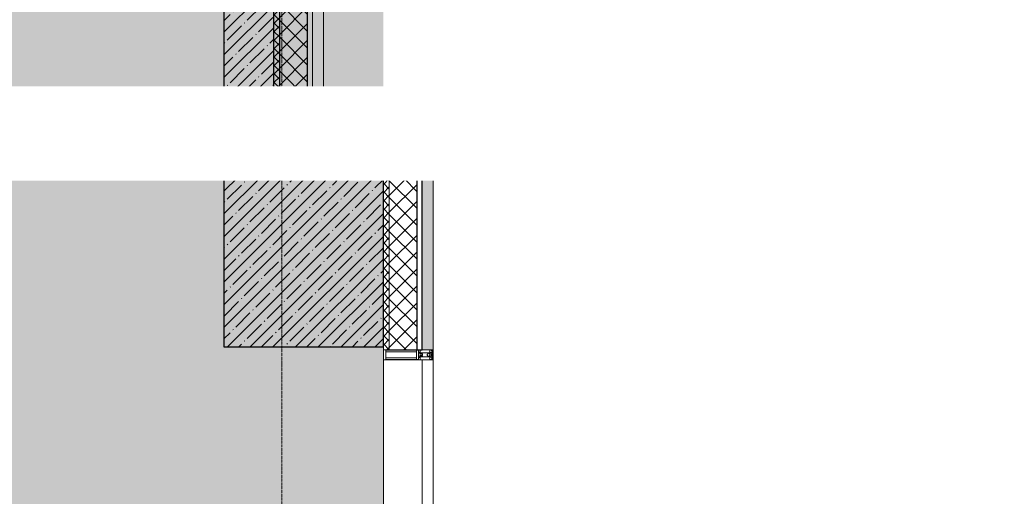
# Model space of a CAD drawing. Header units: millimetres. Extents: x -26888115 to 7466299, y -86687 to 22081.
# Tile 143 of 225: x 71803 to 76744, y -39179 to -36787. Entities that reach past the tile are written whole.
import ezdxf
from ezdxf import colors
from ezdxf.entities.mleader import LeaderData, LeaderLine
from ezdxf.math import Vec2, Vec3

# ---------------------------------------------------------------- set-up
doc = ezdxf.new("R2010")
doc.units = ezdxf.units.MM
doc.linetypes.add('-D1d1-15x02', pattern=[19, 15, -2, 0, -2])
doc.linetypes.add('DASHDOT', pattern=[25.4, 12.7, -6.35, 0, -6.35])
for name, color, linetype, lineweight in [('_0', 7, 'Continuous', 13), ('A-200-M_WALL', 7, 'Continuous', 5), ('A-200-M_WALL_PAT', 7, 'Continuous', 5), ('A-214-M_CURT_WALL', 7, 'Continuous', 5), ('A-215-M_CURT_PANEL', 7, 'Continuous', 5), ('A-270-M_ROOF', 7, 'Continuous', 5), ('dim_pot', 183, 'Continuous', 9), ('S-280-M_COLUMN', 7, 'Continuous', 5), ('Z-060-M_DETAIL', 7, 'Continuous', 5), ('Оси', 7, 'Continuous', 5)]:
    doc.layers.add(name, color=color, linetype=linetype, lineweight=lineweight)
doc.layers.add('dim_razv', color=7, linetype='DASHDOT', lineweight=9, true_color=0x285228)
doc.layers.add('pol', color=7, linetype='Continuous', lineweight=15, true_color=0x55666d)
doc.styles.add('In tre', font='isocpeur.ttf', dxfattribs={"width": 0.8, "oblique": 10})
pattern_1 = [(45, (0, 0), (-21.213203, 21.213203), []), (135, (0, 0), (-21.213203, -21.213203), [])]
pattern_2 = [(45, (0, 0), (-42.42641, 42.42641), []), (135, (0, 0), (-42.42641, -42.42641), [])]
pattern_3 = [(45, (36177.975, -48979.44), (-57.02463, 57.02463), []), (45, (36235, -48979.44), (-57.02463, 57.02463), [100.806, -20.161, 3.353, -16.808])]

# ---------------------------------------------------------------- blocks, each defined once
blk = doc.blocks.new('System Panel - A_PAN_Glass-4320953-50_AS_Plan_32_Пентхаус')
at = {"layer": 'A-215-M_CURT_PANEL'}
for p, q in [((780, 0), (-780, 0)), ((-780, 0), (-780, -55)), ((780, -55), (780, 0)), ((-780, -55), (780, -55))]:
    blk.add_line(p, q, dxfattribs=at)
blk = doc.blocks.new('Rectangular Mullion - R_StandardFrame_50Wx250H-3736125-50_AS_Plan_32_Пентхаус')
at = {"layer": 'A-214-M_CURT_WALL'}
blk.add_line((37450, 8925), (37450, 10485), dxfattribs=at)
blk = doc.blocks.new('Quad Corner Mullion - Q_0_100_-50-2880228-50_AS_Plan_32_Пентхаус')
at = {"layer": 'A-214-M_CURT_WALL', "lineweight": 9}
for p, q in [((0, 100), (-100, 100)), ((-100, 100), (-100, 0)), ((0, 0), (0, 100)), ((-100, 0), (0, 0))]:
    blk.add_line(p, q, dxfattribs=at)
blk = doc.blocks.new('Rectangular Mullion - 50Wx250H-3156125-50_AS_Plan_32_Пентхаус')
at = {"layer": 'Z-060-M_DETAIL'}
for p, q in [((0, 250), (-25, 250)), ((-25, 250), (-25, 237.3)), ((-25, 65.2), (-25, 250)), ((-25, 250), (0, 250)), ((25, 250), (0, 250)), ((25, 250), (0, 250)), ((25, 237.3), (25, 250)), ((25, 65.2), (25, 250)), ((-23, 237.3), (0, 237.3)), ((-23, 237.3), (0, 237.3)), ((-23, 237.3), (-23, 73.6)), ((0, 237.3), (-14.9, 237.3)), ((-14.9, 237.3), (-14.9, 84)), ((-14.9, 84), (-14.9, 237.3)), ((14.9, 237.3), (0, 237.3)), ((0, 237.3), (23, 237.3)), ((23, 237.3), (0, 237.3)), ((14.9, 84), (14.9, 237.3)), ((14.9, 84), (14.9, 237.3)), ((23, 237.3), (23, 73.6)), ((-25, 73.6), (-25, 65.2)), ((-25, 65.2), (-25, 60.2)), ((-10, 65.2), (-25, 65.2)), ((-25, 65.2), (-25, 60.2)), ((-25, 65.2), (-10, 65.2)), ((-10, 65.2), (-25, 65.2)), ((0, 84), (-23, 84)), ((-23, 84), (-23, 73.6)), ((0, 84), (-23, 84)), ((-23, 73.6), (0, 73.6)), ((0, 73.6), (-23, 73.6)), ((-0.5, 73.6), (-23, 73.6)), ((-14.9, 84), (0, 84)), ((-10, 55), (-14, 55)), ((-14, 55), (-10, 55)), ((-10, 55), (-10, 65.2)), ((-10, 65.2), (-10, 55)), ((-10, 55), (-10, 65.2)), ((-10, 55), (0, 55)), ((0, 55), (-10, 55)), ((0, 84), (14.9, 84)), ((23, 84), (0, 84)), ((0, 84), (0, 73.6)), ((0, 84), (23, 84)), ((0, 73.6), (0, 84)), ((0, 73.6), (23, 73.6)), ((23, 73.6), (0, 73.6)), ((0, 55), (10, 55)), ((0, 55), (10, 55)), ((0.5, 73.6), (23, 73.6)), ((10, 65.2), (10, 55)), ((25, 65.2), (10, 65.2)), ((10, 55), (10, 65.2)), ((10, 65.2), (25, 65.2)), ((10, 65.2), (25, 65.2)), ((10, 55), (10, 65.2)), ((10, 55), (14, 55)), ((10, 55), (14, 55)), ((23, 73.6), (23, 84)), ((25, 65.2), (25, 73.6)), ((25, 65.2), (25, 60.2)), ((25, 60.2), (25, 65.2))]:
    blk.add_line(p, q, dxfattribs=at)
for centre, start, end in [((-14, 69.1), 218.9723, 270), ((-14, 69.1), 218.9723, 270), ((-14, 69.1), 218.9723, 270), ((14, 69.1), 270, 321.0277), ((14, 69.1), 270, 321.0277), ((14, 69.1), 270, 321.0277)]:
    blk.add_arc(centre, 14.1, start, end, dxfattribs=at)
blk = doc.blocks.new('Rectangular Mullion - R_InvisibleFrame_50Wx250H-5783746-50_AS_Plan_32_Пентхаус')
at = {"layer": 'A-214-M_CURT_WALL', "lineweight": 9}
for p, q in [((-50, 237.3), (-50, 73.6)), ((0, 73.6), (0, 237.3))]:
    blk.add_line(p, q, dxfattribs=at)
blk = doc.blocks.new('System Panel - A_PAN_Glass-6103096-50_AS_Plan_32_Пентхаус')
at = {"layer": 'A-215-M_CURT_PANEL'}
for p, q in [((487.5, 55), (-487.5, 55)), ((-487.5, 55), (-487.5, 0)), ((487.5, 0), (487.5, 55)), ((-487.5, 0), (487.5, 0))]:
    blk.add_line(p, q, dxfattribs=at)
blk = doc.blocks.new('Rectangular Mullion - R_StandardFrame_50Wx250H-5690228-50_AS_Plan_32_Пентхаус')
at = {"layer": 'A-214-M_CURT_WALL'}
blk.add_line((36650, 11395), (35675, 11395), dxfattribs=at)
blk = doc.blocks.new('Rectangular Mullion - 50Wx250H-V4-50_AS_Plan_32_Пентхаус')
at = {"layer": 'Z-060-M_DETAIL'}
for p, q in [((-25, 65.2), (-25, 250)), ((-25, 250), (0, 250)), ((25, 250), (0, 250)), ((25, 65.2), (25, 250)), ((-23, 237.3), (0, 237.3)), ((-23, 237.3), (-23, 73.6)), ((-14.9, 84), (-14.9, 237.3)), ((23, 237.3), (0, 237.3)), ((14.9, 84), (14.9, 237.3)), ((23, 237.3), (23, 73.6)), ((-14, 65.2), (-25, 65.2)), ((0, 84), (-23, 84)), ((-0.5, 73.6), (-23, 73.6)), ((-14, 71.3), (-14, 65.2)), ((-10, 71.3), (-14, 71.3)), ((-10, 53), (-10, 71.3)), ((-8.7, 53), (-10, 53)), ((-10, 53), (-10, 17)), ((-8.7, 53), (-7, 54.7)), ((-7, 65.2), (-5.9, 67.3)), ((-7, 65.2), (-7, 54.7)), ((-4.1, 67.3), (-5.9, 67.3)), ((-4.1, 67.3), (-2.9, 65.1)), ((-2.9, 65.1), (-2.9, 54.6)), ((-1.3, 53), (-2.9, 54.6)), ((0, 53), (-1.3, 53)), ((0, 84), (23, 84)), ((0, 53), (1.3, 53)), ((0.5, 73.6), (23, 73.6)), ((1.3, 53), (2.9, 54.6)), ((4.1, 67.3), (2.9, 65.1)), ((2.9, 65.1), (2.9, 54.6)), ((4.1, 67.3), (5.9, 67.3)), ((7, 65.2), (5.9, 67.3)), ((7, 65.2), (7, 54.7)), ((8.7, 53), (7, 54.7)), ((8.7, 53), (10, 53)), ((10, 71.3), (14, 71.3)), ((10, 53), (10, 71.3)), ((10, 53), (10, 17)), ((14, 71.3), (14, 65.2)), ((14, 65.2), (25, 65.2)), ((-23.8, 14.6), (-25, 14.2)), ((-25, 0), (-25, 14.2)), ((-22.3, 17), (-23.8, 17)), ((-23.8, 17), (-23.8, 14.6)), ((-22.5, 10.6), (-23.8, 14.6)), ((-22.5, 10.6), (-23.7, 9.9)), ((-23.7, 1.3), (-23.7, 9.9)), ((-23.7, 1.3), (-11.8, 1.3)), ((-23.2, 10.2), (-22.5, 8)), ((-22.5, 8), (-22.5, 4.5)), ((-21.3, 4.5), (-22.5, 4.5)), ((-22.3, 17), (-22.3, 16)), ((-22.3, 16), (-21.3, 16)), ((-19, 17.6), (-21.3, 16)), ((-21.3, 4.5), (-21.3, 6.5)), ((-21.3, 6.5), (-14.2, 6.5)), ((-18.4, 16.6), (-19, 17.6)), ((-7.4, 16.6), (-18.4, 16.6)), ((-14.2, 6.5), (-14.2, 4.5)), ((-13.2, 4.5), (-14.2, 4.5)), ((-13.2, 4.5), (-12.2, 7.2)), ((-12.7, 7.6), (-11.3, 11.4)), ((-12.7, 7.6), (-11.8, 6.9)), ((-12.2, 9), (-12.2, 14.8)), ((-12.2, 14.8), (0, 14.8)), ((-11.8, 1.3), (-11.8, 6.9)), ((-10.5, 11.2), (-11.3, 11.4)), ((-10.5, 1.5), (-10.5, 11.2)), ((-4.8, 1.5), (-10.5, 1.5)), ((-10, 17), (-7.5, 17)), ((-8.5, 23), (-1.5, 30)), ((-8.5, 18.5), (-8.5, 23)), ((-7.5, 18.5), (-8.5, 18.5)), ((-7.5, 17), (-7.5, 18.5)), ((-7.4, 18), (-7.4, 16.6)), ((-2.6, 18), (-7.4, 18)), ((0, 8), (-4.8, 8)), ((-4.8, 1.5), (-4.8, 8)), ((-2.6, 18), (-2.6, 16.8)), ((-2.6, 16.8), (0, 16.8)), ((-1.5, 30), (0, 30)), ((1.5, 30), (0, 30)), ((2.6, 16.8), (0, 16.8)), ((0, 14.8), (0, 16.8)), ((0, 14.8), (0, 16.8)), ((12.2, 14.8), (0, 14.8)), ((0, 0), (0, 8)), ((0, 8), (4.8, 8)), ((0, 0), (0, 8)), ((8.5, 23), (1.5, 30)), ((2.6, 18), (2.6, 16.8)), ((2.6, 18), (7.4, 18)), ((4.8, 1.5), (4.8, 8)), ((4.8, 1.5), (10.5, 1.5)), ((7.4, 18), (7.4, 16.6)), ((7.4, 16.6), (18.4, 16.6)), ((7.5, 18.5), (8.5, 18.5)), ((7.5, 17), (7.5, 18.5)), ((10, 17), (7.5, 17)), ((8.5, 18.5), (8.5, 23)), ((10.5, 11.2), (11.3, 11.4)), ((10.5, 1.5), (10.5, 11.2)), ((12.7, 7.6), (11.3, 11.4)), ((12.7, 7.6), (11.8, 6.9)), ((11.8, 1.3), (11.8, 6.9)), ((23.7, 1.3), (11.8, 1.3)), ((12.2, 9), (12.2, 14.8)), ((13.2, 4.5), (12.2, 7.2)), ((13.2, 4.5), (14.2, 4.5)), ((21.3, 6.5), (14.2, 6.5)), ((14.2, 6.5), (14.2, 4.5)), ((18.4, 16.6), (19, 17.6)), ((19, 17.6), (21.3, 16)), ((22.3, 16), (21.3, 16)), ((21.3, 4.5), (21.3, 6.5)), ((21.3, 4.5), (22.5, 4.5)), ((22.3, 17), (22.3, 16)), ((22.3, 17), (23.8, 17)), ((22.5, 10.6), (23.8, 14.6)), ((22.5, 10.6), (23.7, 9.9)), ((23.2, 10.2), (22.5, 8)), ((22.5, 8), (22.5, 4.5)), ((23.7, 1.3), (23.7, 9.9)), ((23.8, 17), (23.8, 14.6)), ((23.8, 14.6), (25, 14.2)), ((25, 0), (25, 14.2)), ((-25, 0), (0, 0)), ((25, 0), (0, 0))]:
    blk.add_line(p, q, dxfattribs=at)
for centre, start, end in [((-0.5, 73.1), 360, 90), ((0.5, 73.1), 90, 180)]:
    blk.add_arc(centre, 0.5, start, end, dxfattribs=at)
blk = doc.blocks.new('Rectangular Mullion - R_StandardFrame_50Wx250H_ALU-5670679-50_AS_Plan_32_Пентхаус')
at = {"layer": 'A-214-M_CURT_WALL', "lineweight": 9}
for p, q in [((-50, 0), (-50, 250)), ((-50, 250), (0, 250)), ((0, 250), (0, 0)), ((0, 0), (-50, 0))]:
    blk.add_line(p, q, dxfattribs=at)
blk = doc.blocks.new('Rectangular Mullion - R_StandardFrame_50Wx250H-V27-50_AS_Plan_32_Пентхаус')
at = {"layer": 'A-214-M_CURT_WALL', "lineweight": 9}
for p, q in [((-25, -250), (-25, 0)), ((-25, 0), (25, 0)), ((25, 0), (25, -250)), ((25, -250), (-25, -250))]:
    blk.add_line(p, q, dxfattribs=at)
blk = doc.blocks.new('Rectangular Mullion - R_StandardFrame_50Wx250H-4321569-50_AS_Plan_32_Пентхаус')
at = {"layer": 'A-214-M_CURT_WALL', "lineweight": 9}
for p, q in [((0, 250), (-50, 250)), ((-50, 250), (-50, 0)), ((0, 0), (0, 250)), ((-50, 0), (0, 0))]:
    blk.add_line(p, q, dxfattribs=at)
blk = doc.blocks.new('RST_AR_KMN_R22_B1_FCD_rvt-1-50_AS_Plan_32_Пентхаус')
at = {"layer": 'A-200-M_WALL_PAT'}
h = blk.add_hatch(dxfattribs=at)
h.set_pattern_fill('FP_4', color=256, style=0, pattern_type=2)
h.set_pattern_definition(pattern_1)
h.paths.add_polyline_path([(36900, 11695), (36930, 11695), (36930, 14695), (36900, 14695), (36900, 11879.9)])
h = blk.add_hatch(dxfattribs=at)
h.set_pattern_fill('FP_5', color=256, style=0, pattern_type=2)
h.set_pattern_definition(pattern_2)
h.paths.add_polyline_path([(37070, 11695), (37070, 14695), (36930, 14695), (36930, 11695)])
at = {"layer": 'A-200-M_WALL_PAT', "true_color": 0xeff9fa}
for points in [[(37150, 11695), (37150, 14695), (37095, 14695), (37095, 11695)], [(37600, 11590), (37600, 11645), (36675, 11645), (36675, 11590), (37360.2, 11590)], [(37700, 10535), (37700, 11545), (37645, 11545), (37645, 10535)]]:
    blk.add_hatch(color=7, dxfattribs=at).paths.add_polyline_path(points)
at = {"layer": 'A-200-M_WALL_PAT'}
h = blk.add_hatch(dxfattribs=at)
h.set_pattern_fill('FP_5', color=256, style=0, pattern_type=2)
h.set_pattern_definition(pattern_2)
h.paths.add_polyline_path([(37360.2, 11425), (37600, 11425), (37600, 11565), (36698, 11564.5), (36698, 11561.1), (36689.9, 11561.1), (36689.9, 11425), (37075, 11425)])
h = blk.add_hatch(dxfattribs=at)
h.set_pattern_fill('FP_5', color=256, style=0, pattern_type=2)
h.set_pattern_definition(pattern_2)
h.paths.add_polyline_path([(37620, 10535), (37620, 11545), (37600, 11545), (37600, 11395), (37480, 11395), (37480, 10535)])
h = blk.add_hatch(dxfattribs=at)
h.set_pattern_fill('FP_4', color=256, style=0, pattern_type=2)
h.set_pattern_definition(pattern_1)
h.paths.add_polyline_path([(37480, 11395), (37600, 11395), (37600, 11425), (36689.9, 11424.4), (36689.9, 11407.7), (36700, 11407.7), (36700, 11395), (37450, 11395)])
h = blk.add_hatch(dxfattribs=at)
h.set_pattern_fill('FP_4', color=256, style=0, pattern_type=2)
h.set_pattern_definition(pattern_1)
h.paths.add_polyline_path([(37450, 10535), (37480, 10535), (37480, 11395), (37450, 11395), (37450, 11384.8)])
at = {"layer": 'A-200-M_WALL'}
for p, q in [((36900, 14695), (36900, 11695)), ((37095, 11695), (37095, 14695)), ((37150, 11695), (37150, 14695)), ((36900, 11695), (36930, 11695)), ((37070, 11695), (37095, 11695)), ((37095, 11695), (37150, 11695)), ((37600, 11645), (36675, 11645)), ((36675, 11645), (36675, 11590)), ((37600, 11590), (37600, 11645)), ((37600, 11545), (37600, 11565)), ((37620, 11545), (37600, 11545)), ((37700, 11545), (37645, 11545)), ((37700, 10535), (37700, 11545)), ((37600, 11425), (36689.9, 11425)), ((37600, 11395), (37600, 11425)), ((37600, 11425), (37600, 11395)), ((36700, 11395), (37450, 11395)), ((37450, 11395), (37450, 10535)), ((37480, 11395), (37600, 11395)), ((37480, 10535), (37480, 11395)), ((37600, 11395), (37480, 11395)), ((37450, 10535), (37480, 10535)), ((37480, 10535), (37620, 10535)), ((37645, 10535), (37700, 10535))]:
    blk.add_line(p, q, dxfattribs=at)
at = {"layer": 'A-200-M_WALL', "lineweight": 25}
for p, q in [((36930, 11695), (36930, 14695)), ((37070, 11695), (37070, 14695)), ((36930, 11695), (37070, 11695)), ((37600, 11590), (36689, 11590)), ((37600, 11565), (36698, 11565)), ((37600, 11565), (37600, 11590)), ((37645, 11545), (37620, 11545)), ((37620, 10535), (37620, 11545)), ((37645, 10535), (37645, 11545)), ((37620, 10535), (37645, 10535))]:
    blk.add_line(p, q, dxfattribs=at)
at = {"layer": 'A-214-M_CURT_WALL', "lineweight": 5, "extrusion": (0, 0, -1)}
for name, p, rotation in [('Rectangular Mullion - 50Wx250H-V4-50_AS_Plan_32_Пентхаус', (-37150, 11670), 269.9999999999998), ('Rectangular Mullion - R_StandardFrame_50Wx250H_ALU-5670679-50_AS_Plan_32_Пентхаус', (-37150, 11645), 269.9999999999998), ('Rectangular Mullion - 50Wx250H-3156125-50_AS_Plan_32_Пентхаус', (-36675, 11645), 180), ('Rectangular Mullion - 50Wx250H-V4-50_AS_Plan_32_Пентхаус', (-37700, 10510), 270)]:
    blk.add_blockref(name, p, dxfattribs=dict(at, rotation=rotation))
at = {"layer": 'A-214-M_CURT_WALL', "lineweight": 5}
for name, p, rotation in [('Rectangular Mullion - 50Wx250H-V4-50_AS_Plan_32_Пентхаус', (35650, 11645), 180), ('Quad Corner Mullion - Q_0_100_-50-2880228-50_AS_Plan_32_Пентхаус', (37700, 11645), 89.99999999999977), ('Rectangular Mullion - R_InvisibleFrame_50Wx250H-5783746-50_AS_Plan_32_Пентхаус', (36650, 11645), 180), ('Rectangular Mullion - R_StandardFrame_50Wx250H-4321569-50_AS_Plan_32_Пентхаус', (37700, 10535), 90)]:
    blk.add_blockref(name, p, dxfattribs=dict(at, rotation=rotation))
at = {"layer": 'A-214-M_CURT_WALL', "lineweight": 5, "extrusion": (0, 0, -1)}
blk.add_blockref('Rectangular Mullion - R_StandardFrame_50Wx250H-V27-50_AS_Plan_32_Пентхаус', (-35650, 11645), dxfattribs=at)
at = {"layer": 'A-214-M_CURT_WALL', "lineweight": 5}
for name in ['Rectangular Mullion - R_StandardFrame_50Wx250H-5690228-50_AS_Plan_32_Пентхаус', 'Rectangular Mullion - R_StandardFrame_50Wx250H-3736125-50_AS_Plan_32_Пентхаус']:
    blk.add_blockref(name, (0, 0), dxfattribs=at)
at = {"layer": 'A-215-M_CURT_PANEL', "lineweight": 5}
for name, p, rotation in [('System Panel - A_PAN_Glass-6103096-50_AS_Plan_32_Пентхаус', (36162.5, 11645), 180), ('System Panel - A_PAN_Glass-4320953-50_AS_Plan_32_Пентхаус', (37700, 9705), 270)]:
    blk.add_blockref(name, p, dxfattribs=dict(at, rotation=rotation))

msp = doc.modelspace()

# ---------------------------------------------------------------- hatches: boundary and pattern name
at = {"layer": '_0', "transparency": 33554534}
h = msp.add_hatch(color=252, dxfattribs=at)
h.dxf.hatch_style = 1
h.paths.add_polyline_path([(35678, -49484.4), (73628, -49484.4), (73628, -19534.4), (35678, -19534.4)])
h.paths.add_polyline_path([(44578, -40979.4), (44578, -34929.4), (49428, -34929.4), (49428, -36429.4), (51078, -36429.4), (51078, -30029.4), (49428, -30029.4), (49428, -30823.8), (44578, -30823.8), (44578, -28029.4), (64728, -28029.4), (64728, -32969.4), (62778, -32969.4), (62778, -31029.4), (59878, -31029.4), (59878, -30029.4), (58578, -30029.4), (58578, -38979.4), (64728, -38979.4), (64728, -40979.4)], flags=16)
at = {"layer": 'A-200-M_WALL_PAT'}
h = msp.add_hatch(dxfattribs=at)
h.set_pattern_fill('FP_3', color=256, style=0, pattern_type=2)
h.set_pattern_definition(pattern_3)
h.paths.add_polyline_path([(72967.8, -37579.4), (73078, -37579.4), (73078, -34029.4), (72828, -34029.4), (72828, -37389.4), (72853, -37389.4), (72878, -37389.4), (72878, -37408), (72876, -37408), (72876, -37418.4), (72867.9, -37418.4), (72867.9, -37571.7), (72878, -37571.7), (72878, -37579.4)])
h.paths.add_polyline_path([(72828, -37571.7), (72838.1, -37571.7), (72838.1, -37418.4), (72830, -37418.4), (72830, -37408), (72828, -37408), (72828, -37418.4)])
at = {"layer": 'S-280-M_COLUMN'}
h = msp.add_hatch(dxfattribs=at)
h.set_pattern_fill('FP_3', color=256, style=0, pattern_type=2)
h.set_pattern_definition(pattern_3)
h.paths.add_polyline_path([(72967.8, -38429.4), (73628, -38429.4), (73628, -37579.4), (72878, -37579.4), (72878, -37584.4), (72828, -37584.4), (72828, -38429.4)])

# ---------------------------------------------------------------- linework, layer by layer
at = {"layer": 'A-200-M_WALL', "lineweight": 25}
for p, q in [((72828, -33779.4), (72828, -37389.4)), ((73078, -37579.4), (73078, -34029.4)), ((72828, -37408), (72828, -37571.7))]:
    msp.add_line(p, q, dxfattribs=at)
at = {"layer": 'A-270-M_ROOF'}
msp.add_line((72828, -37329.4), (67390, -37329.4), dxfattribs=at)
at = {"layer": 'S-280-M_COLUMN', "lineweight": 25}
for p, q in [((72828, -37584.4), (72828, -38429.4)), ((73628, -37579.4), (73078, -37579.4)), ((73628, -38429.4), (73628, -37579.4)), ((72828, -38429.4), (73628, -38429.4))]:
    msp.add_line(p, q, dxfattribs=at)
at = {"layer": 'Оси', "linetype": '-D1d1-15x02'}
msp.add_line((73118, -51768.8), (73118, -18492.1), dxfattribs=at)

# ---------------------------------------------------------------- block references
at = {"lineweight": 5}
msp.add_blockref('RST_AR_KMN_R22_B1_FCD_rvt-1-50_AS_Plan_32_Пентхаус', (36178, -48979.4), dxfattribs=at)

# ---------------------------------------------------------------- next in the draw order: leaders
at = {"layer": 'dim_pot', "color": 0, "linetype": 'ByBlock'}
ml = msp.add_multileader_mtext('Standard', dxfattribs=at)
ml.set_content('Подвесной потолок ГКЛ', style='In tre')
ml.set_leader_properties()
ml.build(insert=Vec2(0, 0))
ml.multileader.update_dxf_attribs({"text_left_attachment_type": 6, "text_right_attachment_type": 6, "dogleg_length": 1, "arrow_head_size": 0, "scale": 50})
ctx = ml.context
ctx.base_point, ctx.scale, ctx.char_height, ctx.arrow_head_size, ctx.landing_gap_size, ctx.plane_origin = Vec3(55815.3, -42128.2), 50, 200, 0, 4.5, Vec3(62627.1, -37288.3)
ctx.left_attachment, ctx.right_attachment = 6, 6
notes = []
notes.append((ctx, [(1, (1, 1, 0), (55765.3, -42128.2), (1, 0), 50, [(1, [(55242.6, -38490.6)], 0, [])])]))
ctx.mtext.insert, ctx.mtext.width, ctx.mtext.defined_height, ctx.mtext.flow_direction = Vec3(55819.8, -41888.2), 3092.716, 696.6, 5
ctx.mtext.has_bg_fill, ctx.mtext.bg_color, ctx.mtext.bg_scale_factor, ctx.mtext.bg_transparency, ctx.mtext.use_window_bg_color = 1, -1027028792, 1.5, 0, 1
at = {"layer": 'pol', "color": 1, "linetype": 'ByBlock', "true_color": 0xff0000}
ml = msp.add_multileader_mtext('Standard', dxfattribs=at)
ml.set_content('Лоток щелевой\\Pводоотводный в полу, модульный. Лщ-1', color=(255, 0, 0), style='In tre')
ml.set_leader_properties()
ml.build(insert=Vec2(0, 0))
ml.multileader.update_dxf_attribs({"text_left_attachment_type": 6, "text_right_attachment_type": 6, "dogleg_length": 1, "arrow_head_size": 0, "scale": 50})
ctx = ml.context
ctx.base_point, ctx.scale, ctx.char_height, ctx.arrow_head_size, ctx.landing_gap_size, ctx.plane_origin = Vec3(44962.2, -33947), 50, 200, 0, 4.5, Vec3(50883.5, -29201.2)
ctx.left_attachment, ctx.right_attachment = 6, 6
notes.append((ctx, [(0, (1, 1, 0), (47228, -33947), (-1, 0), 50, [(1, [(49508, -37354.4)], 0, [])])]))
ctx.mtext.insert, ctx.mtext.width, ctx.mtext.defined_height, ctx.mtext.flow_direction = Vec3(44966.7, -33687), 2329.345, 696.6, 5
ctx.mtext.has_bg_fill, ctx.mtext.bg_color, ctx.mtext.bg_scale_factor, ctx.mtext.bg_transparency, ctx.mtext.use_window_bg_color = 1, -1027028792, 1.5, 0, 1
for ctx, leaders in notes:
    for number, flags, end, landing, length, lines in leaders:
        leader = LeaderData()
        leader.index, (leader.has_last_leader_line, leader.has_dogleg_vector, leader.attachment_direction) = number, flags
        leader.last_leader_point, leader.dogleg_vector, leader.dogleg_length = Vec3(end), Vec3(landing), length
        for number, points, colour, breaks in lines:
            line = LeaderLine()
            line.index, line.vertices, line.color, line.breaks = number, Vec3.list(points), colors.encode_raw_color(colour), breaks
            leader.lines.append(line)
        ctx.leaders.append(leader)

# ---------------------------------------------------------------- next in the draw order: leaders
at = {"layer": 'dim_pot', "color": 0, "linetype": 'ByBlock'}
ml = msp.add_multileader_mtext('Standard', dxfattribs=at)
ml.set_content('Лючок 500х500 для обслуживания модулей управления клапанами, расположение уточнить по месту', style='In tre')
ml.set_leader_properties()
ml.build(insert=Vec2(0, 0))
ml.multileader.update_dxf_attribs({"text_left_attachment_type": 6, "text_right_attachment_type": 6, "dogleg_length": 1, "arrow_head_size": 0, "scale": 50})
ctx = ml.context
ctx.base_point, ctx.scale, ctx.char_height, ctx.arrow_head_size, ctx.landing_gap_size, ctx.plane_origin = Vec3(49911.4, -42132), 50, 200, 0, 4.5, Vec3(56771.2, -37292)
ctx.left_attachment, ctx.right_attachment = 6, 6
notes = []
notes.append((ctx, [(0, (1, 1, 0), (52405.7, -42132), (-1, 0), 50, [(1, [(54178, -38729.4)], 0, [])])]))
ctx.mtext.insert, ctx.mtext.width, ctx.mtext.defined_height, ctx.mtext.flow_direction = Vec3(49915.9, -41872), 2494.153, 696.6, 5
ctx.mtext.has_bg_fill, ctx.mtext.bg_color, ctx.mtext.bg_scale_factor, ctx.mtext.bg_transparency, ctx.mtext.use_window_bg_color = 1, -1027028792, 1.5, 0, 1
for ctx, leaders in notes:
    for number, flags, end, landing, length, lines in leaders:
        leader = LeaderData()
        leader.index, (leader.has_last_leader_line, leader.has_dogleg_vector, leader.attachment_direction) = number, flags
        leader.last_leader_point, leader.dogleg_vector, leader.dogleg_length = Vec3(end), Vec3(landing), length
        for number, points, colour, breaks in lines:
            line = LeaderLine()
            line.index, line.vertices, line.color, line.breaks = number, Vec3.list(points), colors.encode_raw_color(colour), breaks
            leader.lines.append(line)
        ctx.leaders.append(leader)

# ---------------------------------------------------------------- next in the draw order: leaders
ml = msp.add_multileader_mtext('Standard', dxfattribs=at)
ml.set_content('Окраска конструкций перекрытия за подвесными потолками, цвет RAL9016', style='In tre')
ml.set_leader_properties()
ml.build(insert=Vec2(0, 0))
ml.multileader.update_dxf_attribs({"text_left_attachment_type": 6, "text_right_attachment_type": 6, "dogleg_length": 1, "arrow_head_size": 0, "scale": 50})
ctx = ml.context
ctx.base_point, ctx.scale, ctx.char_height, ctx.arrow_head_size, ctx.landing_gap_size, ctx.plane_origin = Vec3(59372.2, -37461.4), 50, 200, 0, 4.5, Vec3(66184, -32621.5)
ctx.left_attachment, ctx.right_attachment = 6, 6
notes = []
notes.append((ctx, [(1, (1, 1, 0), (59322.2, -37461.4), (1, 0), 50, [(1, [(55909.6, -38935.5)], 0, [])])]))
ctx.mtext.insert, ctx.mtext.width, ctx.mtext.defined_height, ctx.mtext.flow_direction = Vec3(59376.7, -37221.4), 3092.716, 696.6, 5
ctx.mtext.has_bg_fill, ctx.mtext.bg_color, ctx.mtext.bg_scale_factor, ctx.mtext.bg_transparency, ctx.mtext.use_window_bg_color = 1, -1027028792, 1.5, 0, 1
for ctx, leaders in notes:
    for number, flags, end, landing, length, lines in leaders:
        leader = LeaderData()
        leader.index, (leader.has_last_leader_line, leader.has_dogleg_vector, leader.attachment_direction) = number, flags
        leader.last_leader_point, leader.dogleg_vector, leader.dogleg_length = Vec3(end), Vec3(landing), length
        for number, points, colour, breaks in lines:
            line = LeaderLine()
            line.index, line.vertices, line.color, line.breaks = number, Vec3.list(points), colors.encode_raw_color(colour), breaks
            leader.lines.append(line)
        ctx.leaders.append(leader)

# ---------------------------------------------------------------- next in the draw order: leaders
ml = msp.add_multileader_mtext('Standard', dxfattribs=at)
ml.set_content('Лючок 400х400 для обслуживания запотолочных пожарных извещателей, расположение уточнить по месту', style='In tre')
ml.set_leader_properties()
ml.build(insert=Vec2(0, 0))
ml.multileader.update_dxf_attribs({"text_left_attachment_type": 6, "text_right_attachment_type": 6, "dogleg_length": 1, "arrow_head_size": 0, "scale": 50})
ctx = ml.context
ctx.base_point, ctx.scale, ctx.char_height, ctx.arrow_head_size, ctx.landing_gap_size, ctx.plane_origin = Vec3(59333.8, -34272.7), 50, 200, 0, 4.5, Vec3(66193.6, -29209.3)
ctx.left_attachment, ctx.right_attachment = 6, 6
notes = []
notes.append((ctx, [(1, (1, 1, 0), (59283.8, -34272.7), (1, 0), 50, [(0, [(55028, -37279.4), (55028, -31929.4)], 0, [])])]))
ctx.mtext.insert, ctx.mtext.width, ctx.mtext.defined_height, ctx.mtext.flow_direction = Vec3(59338.3, -34012.7), 3669.399, 696.6, 5
ctx.mtext.has_bg_fill, ctx.mtext.bg_color, ctx.mtext.bg_scale_factor, ctx.mtext.bg_transparency, ctx.mtext.use_window_bg_color = 1, -1027028792, 1.5, 0, 1
for ctx, leaders in notes:
    for number, flags, end, landing, length, lines in leaders:
        leader = LeaderData()
        leader.index, (leader.has_last_leader_line, leader.has_dogleg_vector, leader.attachment_direction) = number, flags
        leader.last_leader_point, leader.dogleg_vector, leader.dogleg_length = Vec3(end), Vec3(landing), length
        for number, points, colour, breaks in lines:
            line = LeaderLine()
            line.index, line.vertices, line.color, line.breaks = number, Vec3.list(points), colors.encode_raw_color(colour), breaks
            leader.lines.append(line)
        ctx.leaders.append(leader)

# ---------------------------------------------------------------- next in the draw order: leaders
at = {"layer": 'dim_razv', "color": 0, "linetype": 'ByBlock'}
ml = msp.add_multileader_mtext('Standard', dxfattribs=at)
ml.set_content('Плитка керамогранитная, настенная', style='In tre')
ml.set_leader_properties()
ml.build(insert=Vec2(0, 0))
ml.multileader.update_dxf_attribs({"text_left_attachment_type": 6, "text_right_attachment_type": 6, "dogleg_length": 1, "arrow_head_size": 0, "scale": 50})
ctx = ml.context
ctx.base_point, ctx.scale, ctx.char_height, ctx.arrow_head_size, ctx.landing_gap_size, ctx.plane_origin = Vec3(61529.6, -37535.3), 50, 200, 0, 4.5, Vec3(63238.2, -37706.1)
ctx.left_attachment, ctx.right_attachment = 6, 6
notes = []
notes.append((ctx, [(1, (1, 1, 0), (61479.6, -37535.3), (1, 0), 50, [(1, [(60706.9, -39279.4)], 0, [])])]))
ctx.mtext.insert, ctx.mtext.width, ctx.mtext.defined_height, ctx.mtext.flow_direction = Vec3(61534.1, -37295.3), 3092.716, 696.6, 5
ctx.mtext.has_bg_fill, ctx.mtext.bg_color, ctx.mtext.bg_scale_factor, ctx.mtext.bg_transparency, ctx.mtext.use_window_bg_color = 1, -1027028792, 1.5, 0, 1
for ctx, leaders in notes:
    for number, flags, end, landing, length, lines in leaders:
        leader = LeaderData()
        leader.index, (leader.has_last_leader_line, leader.has_dogleg_vector, leader.attachment_direction) = number, flags
        leader.last_leader_point, leader.dogleg_vector, leader.dogleg_length = Vec3(end), Vec3(landing), length
        for number, points, colour, breaks in lines:
            line = LeaderLine()
            line.index, line.vertices, line.color, line.breaks = number, Vec3.list(points), colors.encode_raw_color(colour), breaks
            leader.lines.append(line)
        ctx.leaders.append(leader)

doc.saveas('drawing.dxf')
